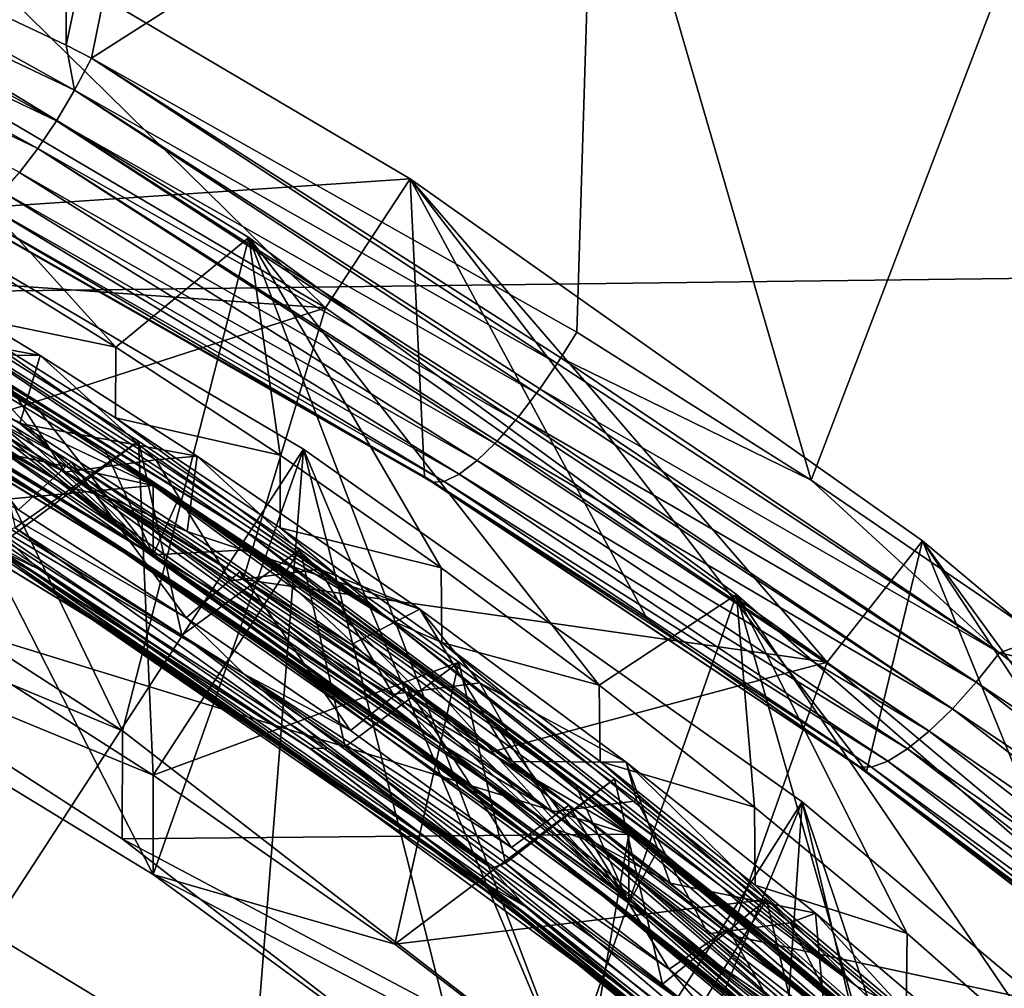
# Model space of a CAD drawing. Header units: metres. Extents: x -22 to 72, y -237 to 23.
# Tile 120 of 256: x 6.07 to 7.66, y -209.77 to -208.21. Entities that reach past the tile are written whole.
import ezdxf

# ---------------------------------------------------------------- set-up
doc = ezdxf.new("R2010")
doc.units = ezdxf.units.M
doc.layers.add('solid_509588_MEDIA_SW0001', color=7, linetype='CONTINUOUS')

msp = doc.modelspace()

# ---------------------------------------------------------------- linework, layer by layer
at = {"layer": 'solid_509588_MEDIA_SW0001'}
for points in [[(7.965763, -208.627457, 291.12674), (8.04534, -202.085159, 291.118286), (5.386008, -202.106949, 291.295807)], [(7.965763, -208.627457, 291.12674), (5.386008, -202.106949, 291.295807), (5.329314, -208.660217, 291.300934)], [(6.145881, -208.255127, 266.281952), (5.37058, -207.888657, 266.082489), (6.146574, -203.800522, 266.064026)], [(6.145881, -208.255127, 266.281952), (6.146574, -203.800522, 266.064026), (7.092669, -203.808594, 266.317505)], [(6.186696, -208.27623, 266.293213), (6.145881, -208.255127, 266.281952), (7.092669, -203.808594, 266.317505)], [(6.186696, -208.27623, 266.293213), (7.092669, -203.808594, 266.317505), (6.997578, -207.758224, 266.480652)], [(6.186696, -208.27623, 266.293213), (6.997578, -207.758224, 266.480652), (6.967816, -208.71727, 266.523254)], [(7.345016, -208.955948, 266.645721), (6.967816, -208.71727, 266.523254), (6.997578, -207.758224, 266.480652)], [(7.345016, -208.955948, 266.645721), (6.997578, -207.758224, 266.480652), (7.804116, -207.75296, 266.727295)], [(7.715662, -209.209259, 266.775513), (7.345016, -208.955948, 266.645721), (7.804116, -207.75296, 266.727295)], [(5.347335, -207.941437, 266.085999), (5.37058, -207.888657, 266.082489), (6.15935, -208.328049, 266.295135)], [(6.15935, -208.328049, 266.295135), (5.37058, -207.888657, 266.082489), (6.145881, -208.255127, 266.281952)], [(5.322049, -207.991501, 266.100098), (5.347335, -207.941437, 266.085999), (6.13002, -208.377182, 266.307983)], [(5.347335, -207.941437, 266.085999), (6.15935, -208.328049, 266.295135), (6.13002, -208.377182, 266.307983)], [(6.563444, -208.678116, 270.179413), (5.710917, -208.175079, 270.108734), (5.830291, -207.957535, 270.078156)], [(6.563444, -208.678116, 270.179413), (5.830291, -207.957535, 270.078156), (6.699725, -208.470581, 270.150269)], [(5.968151, -208.520004, 266.620361), (6.699725, -208.470581, 270.150269), (5.830291, -207.957535, 270.078156)], [(5.296232, -208.037155, 266.12442), (5.322049, -207.991501, 266.100098), (6.100101, -208.42186, 266.33139)], [(5.322049, -207.991501, 266.100098), (6.13002, -208.377182, 266.307983), (6.100101, -208.42186, 266.33139)], [(5.296232, -208.037155, 266.12442), (6.100101, -208.42186, 266.33139), (6.070735, -208.460373, 266.364471)], [(6.236207, -209.359375, 274.819397), (5.473752, -208.866776, 274.750153), (5.608309, -208.057938, 274.636475)], [(6.236207, -209.359375, 274.819397), (5.608309, -208.057938, 274.636475), (6.439624, -208.564835, 274.707733)], [(6.225825, -208.741394, 272.437714), (6.439624, -208.564835, 274.707733), (5.608309, -208.057938, 274.636475)], [(6.225825, -208.741394, 272.437714), (5.608309, -208.057938, 274.636475), (5.956984, -208.574478, 272.418915)], [(5.599806, -208.60994, 270.674744), (5.710917, -208.175079, 270.108734), (6.563444, -208.678116, 270.179413)], [(6.15935, -208.328049, 266.295135), (6.145881, -208.255127, 266.281952), (6.186696, -208.27623, 266.293213)], [(6.15935, -208.328049, 266.295135), (6.186696, -208.27623, 266.293213), (6.936459, -208.767853, 266.523407)], [(6.942307, -208.75885, 266.522522), (6.186696, -208.27623, 266.293213), (6.967816, -208.71727, 266.523254)], [(6.936459, -208.767853, 266.523407), (6.186696, -208.27623, 266.293213), (6.942307, -208.75885, 266.522522)], [(6.13002, -208.377182, 266.307983), (6.15935, -208.328049, 266.295135), (6.903166, -208.815842, 266.534882)], [(6.15935, -208.328049, 266.295135), (6.936459, -208.767853, 266.523407), (6.908469, -208.808563, 266.532349)], [(6.15935, -208.328049, 266.295135), (6.908469, -208.808563, 266.532349), (6.903166, -208.815842, 266.534882)], [(6.100101, -208.42186, 266.33139), (6.13002, -208.377182, 266.307983), (6.869251, -208.859329, 266.557251)], [(6.13002, -208.377182, 266.307983), (6.903166, -208.815842, 266.534882), (6.873759, -208.853867, 266.55368)], [(6.13002, -208.377182, 266.307983), (6.873759, -208.853867, 266.55368), (6.869251, -208.859329, 266.557251)], [(5.474358, -209.096039, 268.975861), (6.28575, -209.590759, 269.04541), (5.680336, -208.405838, 268.878876)], [(6.28575, -209.590759, 269.04541), (6.527795, -208.905899, 268.949158), (5.680336, -208.405838, 268.878876)], [(6.021725, -209.683762, 261.165833), (5.680336, -208.405838, 268.878876), (6.527795, -208.905899, 268.949158)], [(6.095245, -208.83519, 272.613953), (5.395204, -208.424866, 272.555084), (5.984434, -208.765793, 272.604065)], [(6.209333, -208.908463, 272.62439), (5.395204, -208.424866, 272.555084), (6.095245, -208.83519, 272.613953)], [(6.21723, -208.913101, 272.609406), (5.395204, -208.424866, 272.555084), (6.209333, -208.908463, 272.62439)], [(6.21723, -208.913101, 272.609406), (5.784397, -208.638229, 272.551575), (5.395204, -208.424866, 272.555084)], [(6.070735, -208.460373, 266.364471), (6.100101, -208.42186, 266.33139), (6.836046, -208.896622, 266.589661)], [(6.100101, -208.42186, 266.33139), (6.869251, -208.859329, 266.557251), (6.839608, -208.892883, 266.585663)], [(6.100101, -208.42186, 266.33139), (6.839608, -208.892883, 266.585663), (6.836046, -208.896622, 266.589661)], [(6.043046, -208.491257, 266.405914), (6.070735, -208.460373, 266.364471), (6.807425, -208.924011, 266.626984)], [(6.070735, -208.460373, 266.364471), (6.836046, -208.896622, 266.589661), (6.807425, -208.924011, 266.626984)], [(4.671783, -208.613907, 273.452332), (6.285766, -208.964493, 273.501617), (5.474375, -208.469772, 273.432068)], [(6.147683, -208.965836, 271.714203), (5.312975, -208.480103, 271.660339), (5.384209, -208.493881, 271.682098)], [(5.479259, -208.588867, 271.648041), (5.312975, -208.480103, 271.660339), (6.147683, -208.965836, 271.714203)], [(5.474372, -208.581085, 272.639862), (5.474375, -208.469772, 273.432068), (6.285766, -208.964493, 273.501617)], [(5.968151, -208.520004, 266.620361), (6.722684, -208.949997, 266.846741), (6.699725, -208.470581, 270.150269)], [(7.370644, -209.24881, 270.259644), (6.563444, -208.678116, 270.179413), (6.699725, -208.470581, 270.150269)], [(7.370644, -209.24881, 270.259644), (6.699725, -208.470581, 270.150269), (7.524467, -209.05368, 270.232208)], [(7.434214, -209.42485, 267.091156), (7.524467, -209.05368, 270.232208), (6.699725, -208.470581, 270.150269)], [(7.081372, -209.180359, 266.965729), (7.434214, -209.42485, 267.091156), (6.699725, -208.470581, 270.150269)], [(6.722684, -208.949997, 266.846741), (7.081372, -209.180359, 266.965729), (6.699725, -208.470581, 270.150269)], [(5.384209, -208.493881, 271.682098), (5.796885, -208.69838, 271.719879), (6.071199, -208.864731, 271.738495)], [(6.2145, -208.98378, 271.736572), (5.384209, -208.493881, 271.682098), (6.071199, -208.864731, 271.738495)], [(6.147683, -208.965836, 271.714203), (5.384209, -208.493881, 271.682098), (6.2145, -208.98378, 271.736572)], [(6.01809, -208.513336, 266.454163), (6.043046, -208.491257, 266.405914), (6.778538, -208.945984, 266.675934)], [(6.043046, -208.491257, 266.405914), (6.807425, -208.924011, 266.626984), (6.778538, -208.945984, 266.675934)], [(5.314597, -208.521774, 271.555206), (5.529319, -208.637497, 271.594849), (6.140417, -209.003296, 271.608582)], [(5.314597, -208.521774, 271.555206), (6.140417, -209.003296, 271.608582), (5.89889, -208.846512, 271.563965)], [(5.571664, -208.522171, 272.569153), (5.474372, -208.581085, 272.639862), (6.28573, -209.075806, 272.709381)], [(5.670409, -208.578369, 272.57724), (5.571664, -208.522171, 272.569153), (6.28573, -209.075806, 272.709381)], [(5.980057, -208.528061, 266.563538), (6.722684, -208.949997, 266.846741), (5.968151, -208.520004, 266.620361)], [(5.980057, -208.528061, 266.563538), (5.996823, -208.525772, 266.507385), (6.735232, -208.959183, 266.788391)], [(5.980057, -208.528061, 266.563538), (6.735232, -208.959183, 266.788391), (6.722684, -208.949997, 266.846741)], [(5.996823, -208.525772, 266.507385), (6.01809, -208.513336, 266.454163), (6.754138, -208.95787, 266.730499)], [(5.996823, -208.525772, 266.507385), (6.754138, -208.95787, 266.730499), (6.735232, -208.959183, 266.788391)], [(6.01809, -208.513336, 266.454163), (6.778538, -208.945984, 266.675934), (6.754138, -208.95787, 266.730499)], [(5.624697, -208.533035, 272.515015), (6.435734, -209.039017, 272.571869), (5.862488, -208.652802, 272.507019)], [(5.784397, -208.638229, 272.551575), (6.435734, -209.039017, 272.571869), (5.624697, -208.533035, 272.515015)], [(5.449699, -208.575714, 271.509125), (6.269804, -209.067551, 271.563965), (5.95035, -208.845764, 271.517731)], [(5.89889, -208.846512, 271.563965), (6.269804, -209.067551, 271.563965), (5.449699, -208.575714, 271.509125)], [(6.225825, -208.741394, 272.437714), (5.956984, -208.574478, 272.418915), (5.955153, -208.685715, 272.494263)], [(6.490016, -208.915634, 272.45755), (6.439624, -208.564835, 274.707733), (6.225825, -208.741394, 272.437714)], [(6.953732, -209.91423, 274.897369), (6.236207, -209.359375, 274.819397), (6.439624, -208.564835, 274.707733)], [(6.953732, -209.91423, 274.897369), (6.439624, -208.564835, 274.707733), (7.224952, -209.140015, 274.788574)], [(7.003859, -209.285782, 272.500305), (7.224952, -209.140015, 274.788574), (6.439624, -208.564835, 274.707733)], [(6.749254, -209.097015, 272.478394), (6.439624, -208.564835, 274.707733), (6.490016, -208.915634, 272.45755)], [(7.003859, -209.285782, 272.500305), (6.439624, -208.564835, 274.707733), (6.749254, -209.097015, 272.478394)], [(5.474372, -208.581085, 272.639862), (6.285766, -208.964493, 273.501617), (6.28573, -209.075806, 272.709381)], [(6.301813, -209.086578, 271.703644), (5.479259, -208.588867, 271.648041), (6.147683, -208.965836, 271.714203)], [(5.841818, -208.810181, 271.645935), (5.479259, -208.588867, 271.648041), (6.301813, -209.086578, 271.703644)], [(5.772102, -208.637604, 272.585724), (5.670409, -208.578369, 272.57724), (6.28573, -209.075806, 272.709381)], [(5.796885, -208.69838, 271.719879), (5.841968, -208.596771, 271.766357), (6.103661, -208.754913, 271.784088)], [(6.103661, -208.754913, 271.784088), (5.841968, -208.596771, 271.766357), (6.022351, -208.753983, 271.428162)], [(4.671783, -208.613907, 273.452332), (5.473838, -209.040787, 273.512329), (6.285766, -208.964493, 273.501617)], [(6.090893, -209.103424, 270.667908), (5.258072, -208.62381, 270.614868), (5.728017, -208.869324, 270.668335)], [(5.525637, -208.774628, 270.60437), (5.258072, -208.62381, 270.614868), (6.090893, -209.103424, 270.667908)], [(5.273038, -208.621475, 270.503662), (6.101834, -209.098953, 270.556488), (6.037715, -209.03949, 270.528564)], [(6.012547, -209.056122, 270.576569), (6.101834, -209.098953, 270.556488), (5.273038, -208.621475, 270.503662)], [(5.599806, -208.60994, 270.674744), (6.563444, -208.678116, 270.179413), (6.020583, -208.853958, 270.709045)], [(7.873083, -215.169647, 291.135925), (7.965763, -208.627457, 291.12674), (5.329314, -208.660217, 291.300934)], [(5.528774, -208.636505, 271.599762), (6.348725, -209.13887, 271.656006), (5.529319, -208.637497, 271.594849)], [(5.841818, -208.810181, 271.645935), (6.348725, -209.13887, 271.656006), (5.528774, -208.636505, 271.599762)], [(6.348725, -209.13887, 271.656006), (6.349219, -209.139893, 271.651093), (5.529319, -208.637497, 271.594849)], [(6.140417, -209.003296, 271.608582), (5.529319, -208.637497, 271.594849), (6.349219, -209.139893, 271.651093)], [(5.876854, -208.700073, 272.594666), (5.772102, -208.637604, 272.585724), (6.28573, -209.075806, 272.709381)], [(5.784397, -208.638229, 272.551575), (6.588921, -209.159439, 272.610535), (6.435734, -209.039017, 272.571869)], [(6.21723, -208.913101, 272.609406), (6.588921, -209.159439, 272.610535), (5.784397, -208.638229, 272.551575)], [(5.862488, -208.652802, 272.507019), (6.665564, -209.180176, 272.566864), (5.955153, -208.685715, 272.494263)], [(6.435734, -209.039017, 272.571869), (6.665564, -209.180176, 272.566864), (5.862488, -208.652802, 272.507019)], [(7.873083, -215.169647, 291.135925), (5.329314, -208.660217, 291.300934), (5.260541, -215.213409, 291.306427)], [(6.225825, -208.741394, 272.437714), (5.955153, -208.685715, 272.494263), (6.225197, -208.855499, 272.513397)], [(6.665564, -209.180176, 272.566864), (6.225197, -208.855499, 272.513397), (5.955153, -208.685715, 272.494263)], [(6.020583, -208.853958, 270.709045), (6.563444, -208.678116, 270.179413), (6.430725, -209.115555, 270.745819)], [(6.430725, -209.115555, 270.745819), (6.563444, -208.678116, 270.179413), (7.370644, -209.24881, 270.259644)], [(6.071199, -208.864731, 271.738495), (5.796885, -208.69838, 271.719879), (6.103661, -208.754913, 271.784088)], [(5.984434, -208.765793, 272.604065), (5.876854, -208.700073, 272.594666), (6.28573, -209.075806, 272.709381)], [(6.942307, -208.75885, 266.522522), (6.967816, -208.71727, 266.523254), (7.345016, -208.955948, 266.645721)], [(5.885453, -209.174866, 270.148254), (5.996714, -208.725082, 270.328156), (6.262209, -208.892838, 270.349426)], [(6.063591, -209.032364, 270.511353), (6.262209, -208.892838, 270.349426), (5.996714, -208.725082, 270.328156)], [(6.490016, -208.915634, 272.45755), (6.225825, -208.741394, 272.437714), (6.225197, -208.855499, 272.513397)], [(5.613766, -208.759827, 270.700684), (6.069298, -209.003418, 270.743134), (6.338832, -209.177322, 270.762817)], [(6.432243, -209.268417, 270.757813), (5.613766, -208.759827, 270.700684), (6.338832, -209.177322, 270.762817)], [(5.756213, -208.866074, 270.692169), (5.613766, -208.759827, 270.700684), (6.432243, -209.268417, 270.757813)], [(5.872262, -208.775543, 271.493469), (6.143656, -208.942993, 271.512238), (6.022351, -208.753983, 271.428162)], [(6.020583, -208.853958, 270.709045), (6.15363, -208.926071, 270.792389), (5.876353, -208.756882, 270.773407)], [(6.069298, -209.003418, 270.743134), (5.876353, -208.756882, 270.773407), (6.15363, -208.926071, 270.792389)], [(6.095245, -208.83519, 272.613953), (5.984434, -208.765793, 272.604065), (6.28573, -209.075806, 272.709381)], [(6.103661, -208.754913, 271.784088), (6.022351, -208.753983, 271.428162), (6.290347, -208.922852, 271.447235)], [(6.143656, -208.942993, 271.512238), (6.290347, -208.922852, 271.447235), (6.022351, -208.753983, 271.428162)], [(6.071199, -208.864731, 271.738495), (6.103661, -208.754913, 271.784088), (6.356526, -208.916931, 271.802429)], [(6.356526, -208.916931, 271.802429), (6.103661, -208.754913, 271.784088), (6.290347, -208.922852, 271.447235)], [(6.936459, -208.767853, 266.523407), (6.942307, -208.75885, 266.522522), (7.648107, -209.233887, 266.7612)], [(7.648107, -209.233887, 266.7612), (6.942307, -208.75885, 266.522522), (7.345016, -208.955948, 266.645721)], [(5.523386, -208.774063, 270.599274), (5.525637, -208.774628, 270.60437), (6.34275, -209.275406, 270.655365)], [(5.523386, -208.774063, 270.599274), (6.34275, -209.275406, 270.655365), (6.063186, -209.094116, 270.607849)], [(6.345416, -209.276505, 270.660522), (5.525637, -208.774628, 270.60437), (6.090893, -209.103424, 270.667908)], [(6.34275, -209.275406, 270.655365), (5.525637, -208.774628, 270.60437), (6.345416, -209.276505, 270.660522)], [(5.95035, -208.845764, 271.517731), (6.143656, -208.942993, 271.512238), (5.872262, -208.775543, 271.493469)], [(6.908469, -208.808563, 266.532349), (6.936459, -208.767853, 266.523407), (7.648107, -209.233887, 266.7612)], [(6.64395, -209.337143, 271.705688), (6.348725, -209.13887, 271.656006), (5.841818, -208.810181, 271.645935)], [(6.64395, -209.337143, 271.705688), (5.841818, -208.810181, 271.645935), (6.301813, -209.086578, 271.703644)], [(6.903166, -208.815842, 266.534882), (6.908469, -208.808563, 266.532349), (7.61084, -209.281143, 266.77063)], [(7.61084, -209.281143, 266.77063), (6.908469, -208.808563, 266.532349), (7.648107, -209.233887, 266.7612)], [(6.873759, -208.853867, 266.55368), (6.903166, -208.815842, 266.534882), (7.61084, -209.281143, 266.77063)], [(5.95035, -208.845764, 271.517731), (6.748368, -209.380112, 271.578552), (6.143656, -208.942993, 271.512238)], [(6.269804, -209.067551, 271.563965), (6.748368, -209.380112, 271.578552), (5.95035, -208.845764, 271.517731)], [(6.209333, -208.908463, 272.62439), (6.095245, -208.83519, 272.613953), (6.28573, -209.075806, 272.709381)], [(5.89889, -208.846512, 271.563965), (6.696907, -209.376846, 271.624237), (6.269804, -209.067551, 271.563965)], [(6.140417, -209.003296, 271.608582), (6.696907, -209.376846, 271.624237), (5.89889, -208.846512, 271.563965)], [(6.020583, -208.853958, 270.709045), (6.430725, -209.115555, 270.745819), (6.15363, -208.926071, 270.792389)], [(6.490016, -208.915634, 272.45755), (6.225197, -208.855499, 272.513397), (6.490515, -209.032806, 272.533569)], [(6.665564, -209.180176, 272.566864), (6.490515, -209.032806, 272.533569), (6.225197, -208.855499, 272.513397)], [(6.839608, -208.892883, 266.585663), (6.869251, -208.859329, 266.557251), (7.57272, -209.323837, 266.791565)], [(6.869251, -208.859329, 266.557251), (6.873759, -208.853867, 266.55368), (7.57272, -209.323837, 266.791565)], [(7.57272, -209.323837, 266.791565), (6.873759, -208.853867, 266.55368), (7.61084, -209.281143, 266.77063)], [(5.473838, -209.040787, 273.512329), (5.473752, -208.866776, 274.750153), (6.236207, -209.359375, 274.819397)], [(6.537311, -209.387177, 270.726776), (5.728017, -208.869324, 270.668335), (5.756213, -208.866074, 270.692169)], [(6.090893, -209.103424, 270.667908), (5.728017, -208.869324, 270.668335), (6.537311, -209.387177, 270.726776)], [(6.567724, -209.387924, 270.751129), (5.756213, -208.866074, 270.692169), (6.432243, -209.268417, 270.757813)], [(6.537311, -209.387177, 270.726776), (5.756213, -208.866074, 270.692169), (6.567724, -209.387924, 270.751129)], [(6.340717, -209.038712, 271.758179), (6.071199, -208.864731, 271.738495), (6.356526, -208.916931, 271.802429)], [(6.2145, -208.98378, 271.736572), (6.071199, -208.864731, 271.738495), (6.340717, -209.038712, 271.758179)], [(6.28573, -209.430695, 270.184204), (5.885453, -209.174866, 270.148254), (6.262209, -208.892838, 270.349426)], [(6.063591, -209.032364, 270.511353), (6.33178, -209.205185, 270.530884), (6.262209, -208.892838, 270.349426)], [(6.33178, -209.205185, 270.530884), (6.522666, -209.067398, 270.371674), (6.262209, -208.892838, 270.349426)], [(6.28573, -209.430695, 270.184204), (6.262209, -208.892838, 270.349426), (6.522666, -209.067398, 270.371674)], [(6.836046, -208.896622, 266.589661), (6.839608, -208.892883, 266.585663), (7.535317, -209.360168, 266.82309)], [(7.535317, -209.360168, 266.82309), (6.839608, -208.892883, 266.585663), (7.57272, -209.323837, 266.791565)], [(6.021725, -209.683762, 261.165833), (6.527795, -208.905899, 268.949158), (6.445816, -209.941071, 261.201996)], [(6.326471, -208.985687, 272.635345), (6.209333, -208.908463, 272.62439), (6.28573, -209.075806, 272.709381)], [(6.21723, -208.913101, 272.609406), (6.209333, -208.908463, 272.62439), (6.326471, -208.985687, 272.635345)], [(6.28575, -209.590759, 269.04541), (7.051821, -210.15184, 269.124268), (6.527795, -208.905899, 268.949158)], [(6.445816, -209.941071, 261.201996), (6.527795, -208.905899, 268.949158), (6.858859, -210.215744, 261.240601)], [(7.051821, -210.15184, 269.124268), (7.330593, -209.473495, 269.028931), (6.527795, -208.905899, 268.949158)], [(6.858859, -210.215744, 261.240601), (6.527795, -208.905899, 268.949158), (7.330593, -209.473495, 269.028931)], [(6.807425, -208.924011, 266.626984), (6.836046, -208.896622, 266.589661), (7.535317, -209.360168, 266.82309)], [(6.143656, -208.942993, 271.512238), (6.410413, -209.118011, 271.532104), (6.290347, -208.922852, 271.447235)], [(6.21723, -208.913101, 272.609406), (6.699123, -209.245331, 272.671997), (6.829917, -209.341751, 272.685547)], [(6.21723, -208.913101, 272.609406), (6.829917, -209.341751, 272.685547), (6.992832, -209.466629, 272.673035)], [(6.21723, -208.913101, 272.609406), (6.326471, -208.985687, 272.635345), (6.447139, -209.067398, 272.646881)], [(6.21723, -208.913101, 272.609406), (6.447139, -209.067398, 272.646881), (6.571477, -209.153931, 272.659119)], [(6.21723, -208.913101, 272.609406), (6.571477, -209.153931, 272.659119), (6.699123, -209.245331, 272.671997)], [(6.21723, -208.913101, 272.609406), (6.992832, -209.466629, 272.673035), (6.588921, -209.159439, 272.610535)], [(6.356526, -208.916931, 271.802429), (6.290347, -208.922852, 271.447235), (6.553624, -209.09903, 271.467316)], [(6.410413, -209.118011, 271.532104), (6.553624, -209.09903, 271.467316), (6.290347, -208.922852, 271.447235)], [(6.340717, -209.038712, 271.758179), (6.356526, -208.916931, 271.802429), (6.715328, -209.163315, 271.830658)], [(6.715328, -209.163315, 271.830658), (6.356526, -208.916931, 271.802429), (6.553624, -209.09903, 271.467316)], [(6.749254, -209.097015, 272.478394), (6.490016, -208.915634, 272.45755), (6.490515, -209.032806, 272.533569)], [(6.778538, -208.945984, 266.675934), (6.807425, -208.924011, 266.626984), (7.500176, -209.388657, 266.863892)], [(7.500176, -209.388657, 266.863892), (6.807425, -208.924011, 266.626984), (7.535317, -209.360168, 266.82309)], [(6.338832, -209.177322, 270.762817), (6.069298, -209.003418, 270.743134), (6.15363, -208.926071, 270.792389)], [(6.430725, -209.115555, 270.745819), (6.425982, -209.102951, 270.812469), (6.15363, -208.926071, 270.792389)], [(6.338832, -209.177322, 270.762817), (6.15363, -208.926071, 270.792389), (6.425982, -209.102951, 270.812469)], [(6.748368, -209.380112, 271.578552), (6.410413, -209.118011, 271.532104), (6.143656, -208.942993, 271.512238)], [(7.421996, -209.417175, 267.023834), (7.081372, -209.180359, 266.965729), (6.722684, -208.949997, 266.846741)], [(6.735232, -208.959183, 266.788391), (7.421996, -209.417175, 267.023834), (6.722684, -208.949997, 266.846741)], [(6.754138, -208.95787, 266.730499), (6.778538, -208.945984, 266.675934), (7.468746, -209.408112, 266.912323)], [(7.468746, -209.408112, 266.912323), (6.778538, -208.945984, 266.675934), (7.500176, -209.388657, 266.863892)], [(7.648107, -209.233887, 266.7612), (7.345016, -208.955948, 266.645721), (7.715662, -209.209259, 266.775513)], [(5.473838, -209.040787, 273.512329), (7.051838, -209.525574, 273.580475), (6.285766, -208.964493, 273.501617)], [(6.936165, -209.518845, 271.777618), (6.147683, -208.965836, 271.714203), (6.2145, -208.98378, 271.736572)], [(6.301813, -209.086578, 271.703644), (6.147683, -208.965836, 271.714203), (6.936165, -209.518845, 271.777618)], [(6.28573, -209.075806, 272.709381), (6.285766, -208.964493, 273.501617), (7.051838, -209.525574, 273.580475)], [(6.735232, -208.959183, 266.788391), (6.754138, -208.95787, 266.730499), (7.442322, -209.417755, 266.9664)], [(7.421996, -209.417175, 267.023834), (6.735232, -208.959183, 266.788391), (7.442322, -209.417755, 266.9664)], [(7.442322, -209.417755, 266.9664), (6.754138, -208.95787, 266.730499), (7.468746, -209.408112, 266.912323)], [(6.2145, -208.98378, 271.736572), (6.340717, -209.038712, 271.758179), (6.605267, -209.2202, 271.778931)], [(6.2145, -208.98378, 271.736572), (6.605267, -209.2202, 271.778931), (6.864448, -209.408905, 271.80072)], [(6.998206, -209.540176, 271.800537), (6.2145, -208.98378, 271.736572), (6.864448, -209.408905, 271.80072)], [(6.936165, -209.518845, 271.777618), (6.2145, -208.98378, 271.736572), (6.998206, -209.540176, 271.800537)], [(6.447139, -209.067398, 272.646881), (6.326471, -208.985687, 272.635345), (6.28573, -209.075806, 272.709381)], [(6.140417, -209.003296, 271.608582), (6.349219, -209.139893, 271.651093), (6.742283, -209.416473, 271.6828)], [(6.140417, -209.003296, 271.608582), (6.742283, -209.416473, 271.6828), (6.9208, -209.550842, 271.671326)], [(6.140417, -209.003296, 271.608582), (6.9208, -209.550842, 271.671326), (6.696907, -209.376846, 271.624237)], [(6.037715, -209.03949, 270.528564), (6.830581, -209.58075, 270.590363), (6.063591, -209.032364, 270.511353)], [(6.830581, -209.58075, 270.590363), (6.33178, -209.205185, 270.530884), (6.063591, -209.032364, 270.511353)], [(6.749254, -209.097015, 272.478394), (6.490515, -209.032806, 272.533569), (6.750675, -209.217361, 272.55481)], [(6.665564, -209.180176, 272.566864), (6.750675, -209.217361, 272.55481), (6.490515, -209.032806, 272.533569)], [(5.473838, -209.040787, 273.512329), (6.236207, -209.359375, 274.819397), (6.236166, -209.53331, 273.581543)], [(5.473838, -209.040787, 273.512329), (6.236166, -209.53331, 273.581543), (7.051838, -209.525574, 273.580475)], [(6.101834, -209.098953, 270.556488), (6.830581, -209.58075, 270.590363), (6.037715, -209.03949, 270.528564)], [(6.605267, -209.2202, 271.778931), (6.340717, -209.038712, 271.758179), (6.715328, -209.163315, 271.830658)], [(6.435734, -209.039017, 272.571869), (7.198473, -209.608658, 272.637817), (6.665564, -209.180176, 272.566864)], [(6.588921, -209.159439, 272.610535), (7.198473, -209.608658, 272.637817), (6.435734, -209.039017, 272.571869)], [(6.012547, -209.056122, 270.576569), (6.803897, -209.595459, 270.638092), (6.101834, -209.098953, 270.556488)], [(6.063186, -209.094116, 270.607849), (6.803897, -209.595459, 270.638092), (6.012547, -209.056122, 270.576569)], [(6.269804, -209.067551, 271.563965), (7.043309, -209.62442, 271.628082), (6.748368, -209.380112, 271.578552)], [(6.696907, -209.376846, 271.624237), (7.043309, -209.62442, 271.628082), (6.269804, -209.067551, 271.563965)], [(6.28573, -209.430695, 270.184204), (6.522666, -209.067398, 270.371674), (6.778095, -209.248703, 270.394897)], [(6.447139, -209.067398, 272.646881), (6.28573, -209.075806, 272.709381), (7.051782, -209.636856, 272.788239)], [(6.33178, -209.205185, 270.530884), (6.594935, -209.385315, 270.551483), (6.522666, -209.067398, 270.371674)], [(6.571477, -209.153931, 272.659119), (6.447139, -209.067398, 272.646881), (7.051782, -209.636856, 272.788239)], [(6.594935, -209.385315, 270.551483), (6.778095, -209.248703, 270.394897), (6.522666, -209.067398, 270.371674)], [(8.127083, -209.88327, 270.348785), (7.370644, -209.24881, 270.259644), (7.524467, -209.05368, 270.232208)], [(7.434214, -209.42485, 267.091156), (7.780818, -209.68364, 267.223541), (7.524467, -209.05368, 270.232208)], [(8.127083, -209.88327, 270.348785), (7.524467, -209.05368, 270.232208), (8.296595, -209.701263, 270.323212)], [(8.119565, -209.956161, 267.361359), (8.296595, -209.701263, 270.323212), (7.524467, -209.05368, 270.232208)], [(7.780818, -209.68364, 267.223541), (8.119565, -209.956161, 267.361359), (7.524467, -209.05368, 270.232208)], [(6.28573, -209.075806, 272.709381), (7.051838, -209.525574, 273.580475), (7.051782, -209.636856, 272.788239)], [(6.28573, -209.430695, 270.184204), (6.28575, -209.590759, 269.04541), (5.474358, -209.096039, 268.975861)], [(6.28573, -209.430695, 270.184204), (5.474358, -209.096039, 268.975861), (5.885453, -209.174866, 270.148254)], [(6.063186, -209.094116, 270.607849), (6.848276, -209.635605, 270.669739), (6.803897, -209.595459, 270.638092)], [(6.735674, -209.551483, 270.687012), (6.848276, -209.635605, 270.669739), (6.063186, -209.094116, 270.607849)], [(6.34275, -209.275406, 270.655365), (6.735674, -209.551483, 270.687012), (6.063186, -209.094116, 270.607849)], [(6.101834, -209.098953, 270.556488), (6.885763, -209.642746, 270.618713), (6.830581, -209.58075, 270.590363)], [(6.803897, -209.595459, 270.638092), (6.885763, -209.642746, 270.618713), (6.101834, -209.098953, 270.556488)], [(7.076786, -209.64978, 271.768555), (6.301813, -209.086578, 271.703644), (6.936165, -209.518845, 271.777618)], [(6.64395, -209.337143, 271.705688), (6.301813, -209.086578, 271.703644), (7.076786, -209.64978, 271.768555)], [(6.410413, -209.118011, 271.532104), (6.672065, -209.300308, 271.553009), (6.553624, -209.09903, 271.467316)], [(6.715328, -209.163315, 271.830658), (6.553624, -209.09903, 271.467316), (6.81158, -209.282089, 271.488403)], [(6.672065, -209.300308, 271.553009), (6.81158, -209.282089, 271.488403), (6.553624, -209.09903, 271.467316)], [(7.003859, -209.285782, 272.500305), (6.749254, -209.097015, 272.478394), (6.750675, -209.217361, 272.55481)], [(6.878314, -209.650131, 270.730469), (6.090893, -209.103424, 270.667908), (6.537311, -209.387177, 270.726776)], [(6.345416, -209.276505, 270.660522), (6.090893, -209.103424, 270.667908), (6.878314, -209.650131, 270.730469)], [(6.603386, -209.358734, 270.783569), (6.338832, -209.177322, 270.762817), (6.425982, -209.102951, 270.812469)], [(6.430725, -209.115555, 270.745819), (6.693187, -209.287384, 270.833618), (6.425982, -209.102951, 270.812469)], [(6.603386, -209.358734, 270.783569), (6.425982, -209.102951, 270.812469), (6.693187, -209.287384, 270.833618)], [(6.748368, -209.380112, 271.578552), (6.672065, -209.300308, 271.553009), (6.410413, -209.118011, 271.532104)], [(6.430725, -209.115555, 270.745819), (7.370644, -209.24881, 270.259644), (6.829022, -209.393936, 270.784943)], [(6.430725, -209.115555, 270.745819), (6.829022, -209.393936, 270.784943), (6.693187, -209.287384, 270.833618)], [(6.348725, -209.13887, 271.656006), (7.122629, -209.708237, 271.721741), (6.349219, -209.139893, 271.651093)], [(6.64395, -209.337143, 271.705688), (7.122629, -209.708237, 271.721741), (6.348725, -209.13887, 271.656006)], [(7.122629, -209.708237, 271.721741), (6.742283, -209.416473, 271.6828), (6.349219, -209.139893, 271.651093)], [(7.621157, -210.527359, 274.983551), (6.953732, -209.91423, 274.897369), (7.224952, -209.140015, 274.788574)], [(7.25413, -209.482239, 272.523254), (7.224952, -209.140015, 274.788574), (7.003859, -209.285782, 272.500305)], [(7.621157, -210.527359, 274.983551), (7.224952, -209.140015, 274.788574), (7.95703, -209.77803, 274.878235)], [(7.738433, -209.896027, 272.572174), (7.95703, -209.77803, 274.878235), (7.224952, -209.140015, 274.788574)], [(7.499384, -209.685989, 272.547272), (7.224952, -209.140015, 274.788574), (7.25413, -209.482239, 272.523254)], [(7.738433, -209.896027, 272.572174), (7.224952, -209.140015, 274.788574), (7.499384, -209.685989, 272.547272)], [(6.699123, -209.245331, 272.671997), (6.571477, -209.153931, 272.659119), (7.051782, -209.636856, 272.788239)], [(6.588921, -209.159439, 272.610535), (7.343123, -209.743469, 272.678497), (7.198473, -209.608658, 272.637817)], [(6.992832, -209.466629, 272.673035), (7.343123, -209.743469, 272.678497), (6.588921, -209.159439, 272.610535)], [(6.432243, -209.268417, 270.757813), (6.338832, -209.177322, 270.762817), (6.603386, -209.358734, 270.783569)], [(6.864448, -209.408905, 271.80072), (6.605267, -209.2202, 271.778931), (6.715328, -209.163315, 271.830658)], [(7.047493, -209.409866, 271.859253), (6.715328, -209.163315, 271.830658), (6.81158, -209.282089, 271.488403)], [(6.864448, -209.408905, 271.80072), (6.715328, -209.163315, 271.830658), (7.047493, -209.409866, 271.859253)], [(6.665564, -209.180176, 272.566864), (7.417638, -209.770004, 272.635651), (6.750675, -209.217361, 272.55481)], [(7.198473, -209.608658, 272.637817), (7.417638, -209.770004, 272.635651), (6.665564, -209.180176, 272.566864)], [(7.421996, -209.417175, 267.023834), (7.434214, -209.42485, 267.091156), (7.081372, -209.180359, 266.965729)], [(6.830581, -209.58075, 270.590363), (6.594935, -209.385315, 270.551483), (6.33178, -209.205185, 270.530884)], [(7.648107, -209.233887, 266.7612), (7.715662, -209.209259, 266.775513), (7.796855, -209.26738, 266.805206)], [(7.003859, -209.285782, 272.500305), (6.750675, -209.217361, 272.55481), (7.005518, -209.409058, 272.577057)], [(7.417638, -209.770004, 272.635651), (7.005518, -209.409058, 272.577057), (6.750675, -209.217361, 272.55481)], [(7.61084, -209.281143, 266.77063), (7.648107, -209.233887, 266.7612), (8.31441, -209.75148, 267.018585)], [(8.31441, -209.75148, 267.018585), (7.648107, -209.233887, 266.7612), (7.796855, -209.26738, 266.805206)], [(6.674706, -209.703125, 270.222504), (6.28573, -209.430695, 270.184204), (6.778095, -209.248703, 270.394897)], [(6.594935, -209.385315, 270.551483), (6.852892, -209.572647, 270.57312), (6.778095, -209.248703, 270.394897)], [(6.674706, -209.703125, 270.222504), (6.778095, -209.248703, 270.394897), (7.028408, -209.436691, 270.419037)], [(6.699123, -209.245331, 272.671997), (7.051782, -209.636856, 272.788239), (6.829917, -209.341751, 272.685547)], [(6.852892, -209.572647, 270.57312), (7.028408, -209.436691, 270.419037), (6.778095, -209.248703, 270.394897)], [(6.829022, -209.393936, 270.784943), (7.370644, -209.24881, 270.259644), (7.214437, -209.688293, 270.826294)], [(7.214437, -209.688293, 270.826294), (7.370644, -209.24881, 270.259644), (8.127083, -209.88327, 270.348785)], [(6.432243, -209.268417, 270.757813), (6.603386, -209.358734, 270.783569), (6.862579, -209.547379, 270.805328)], [(6.432243, -209.268417, 270.757813), (6.862579, -209.547379, 270.805328), (7.116291, -209.743149, 270.828125)], [(7.201872, -209.841736, 270.824188), (6.432243, -209.268417, 270.757813), (7.116291, -209.743149, 270.828125)], [(6.567724, -209.387924, 270.751129), (6.432243, -209.268417, 270.757813), (7.201872, -209.841736, 270.824188)], [(6.34275, -209.275406, 270.655365), (6.345416, -209.276505, 270.660522), (6.735674, -209.551483, 270.687012)], [(7.119557, -209.845642, 270.726227), (6.345416, -209.276505, 270.660522), (6.878314, -209.650131, 270.730469)], [(6.735674, -209.551483, 270.687012), (6.345416, -209.276505, 270.660522), (7.119557, -209.845642, 270.726227)], [(6.862579, -209.547379, 270.805328), (6.603386, -209.358734, 270.783569), (6.693187, -209.287384, 270.833618)], [(6.672065, -209.300308, 271.553009), (6.928475, -209.489792, 271.574951), (6.81158, -209.282089, 271.488403)], [(6.829022, -209.393936, 270.784943), (6.955034, -209.479233, 270.855835), (6.693187, -209.287384, 270.833618)], [(6.862579, -209.547379, 270.805328), (6.693187, -209.287384, 270.833618), (6.955034, -209.479233, 270.855835)], [(7.047493, -209.409866, 271.859253), (6.81158, -209.282089, 271.488403), (7.0643, -209.472076, 271.510498)], [(6.928475, -209.489792, 271.574951), (7.0643, -209.472076, 271.510498), (6.81158, -209.282089, 271.488403)], [(7.25413, -209.482239, 272.523254), (7.003859, -209.285782, 272.500305), (7.005518, -209.409058, 272.577057)], [(7.57272, -209.323837, 266.791565), (7.61084, -209.281143, 266.77063), (8.273917, -209.796097, 267.027649)], [(8.273917, -209.796097, 267.027649), (7.61084, -209.281143, 266.77063), (8.31441, -209.75148, 267.018585)], [(6.748368, -209.380112, 271.578552), (6.928475, -209.489792, 271.574951), (6.672065, -209.300308, 271.553009)], [(7.394973, -209.926651, 271.774384), (7.122629, -209.708237, 271.721741), (6.64395, -209.337143, 271.705688)], [(7.394973, -209.926651, 271.774384), (6.64395, -209.337143, 271.705688), (7.076786, -209.64978, 271.768555)], [(7.535317, -209.360168, 266.82309), (7.57272, -209.323837, 266.791565), (8.232667, -209.835983, 267.048157)], [(8.232667, -209.835983, 267.048157), (7.57272, -209.323837, 266.791565), (8.273917, -209.796097, 267.027649)], [(7.467617, -209.856873, 272.750885), (7.565961, -209.944183, 272.756165), (6.829917, -209.341751, 272.685547)], [(6.992832, -209.466629, 272.673035), (6.829917, -209.341751, 272.685547), (7.565961, -209.944183, 272.756165)], [(6.965371, -209.444687, 272.700012), (7.467617, -209.856873, 272.750885), (6.829917, -209.341751, 272.685547)], [(7.051782, -209.636856, 272.788239), (6.965371, -209.444687, 272.700012), (6.829917, -209.341751, 272.685547)], [(6.236166, -209.53331, 273.581543), (6.236207, -209.359375, 274.819397), (6.953732, -209.91423, 274.897369)], [(7.500176, -209.388657, 266.863892), (7.535317, -209.360168, 266.82309), (8.19236, -209.869492, 267.079193)], [(8.19236, -209.869492, 267.079193), (7.535317, -209.360168, 266.82309), (8.232667, -209.835983, 267.048157)], [(6.696907, -209.376846, 271.624237), (7.443524, -209.969086, 271.69339), (7.043309, -209.62442, 271.628082)], [(6.9208, -209.550842, 271.671326), (7.443524, -209.969086, 271.69339), (6.696907, -209.376846, 271.624237)], [(6.748368, -209.380112, 271.578552), (7.494567, -209.976212, 271.648285), (6.928475, -209.489792, 271.574951)], [(7.043309, -209.62442, 271.628082), (7.494567, -209.976212, 271.648285), (6.748368, -209.380112, 271.578552)], [(7.296597, -209.968536, 270.794312), (6.537311, -209.387177, 270.726776), (6.567724, -209.387924, 270.751129)], [(6.878314, -209.650131, 270.730469), (6.537311, -209.387177, 270.726776), (7.296597, -209.968536, 270.794312)], [(7.328636, -209.973557, 270.819214), (6.567724, -209.387924, 270.751129), (7.201872, -209.841736, 270.824188)], [(7.296597, -209.968536, 270.794312), (6.567724, -209.387924, 270.751129), (7.328636, -209.973557, 270.819214)], [(6.830581, -209.58075, 270.590363), (6.852892, -209.572647, 270.57312), (6.594935, -209.385315, 270.551483)], [(6.829022, -209.393936, 270.784943), (7.214437, -209.688293, 270.826294), (6.955034, -209.479233, 270.855835)], [(7.468746, -209.408112, 266.912323), (7.500176, -209.388657, 266.863892), (8.154661, -209.895264, 267.119537)], [(8.154661, -209.895264, 267.119537), (7.500176, -209.388657, 266.863892), (8.19236, -209.869492, 267.079193)], [(7.118127, -209.604736, 271.823517), (6.864448, -209.408905, 271.80072), (7.047493, -209.409866, 271.859253)], [(6.998206, -209.540176, 271.800537), (6.864448, -209.408905, 271.80072), (7.118127, -209.604736, 271.823517)], [(7.25413, -209.482239, 272.523254), (7.005518, -209.409058, 272.577057), (7.254792, -209.607712, 272.600281)], [(7.417638, -209.770004, 272.635651), (7.254792, -209.607712, 272.600281), (7.005518, -209.409058, 272.577057)], [(7.047493, -209.409866, 271.859253), (7.0643, -209.472076, 271.510498), (7.311203, -209.668503, 271.533478)], [(7.35207, -209.652863, 271.887726), (7.047493, -209.409866, 271.859253), (7.311203, -209.668503, 271.533478)], [(7.118127, -209.604736, 271.823517), (7.047493, -209.409866, 271.859253), (7.35207, -209.652863, 271.887726)], [(7.442322, -209.417755, 266.9664), (7.468746, -209.408112, 266.912323), (8.121123, -209.912201, 267.167511)], [(8.121123, -209.912201, 267.167511), (7.468746, -209.408112, 266.912323), (8.154661, -209.895264, 267.119537)], [(6.674706, -209.703125, 270.222504), (6.28575, -209.590759, 269.04541), (6.28573, -209.430695, 270.184204)], [(7.122629, -209.708237, 271.721741), (7.123097, -209.709305, 271.716827), (6.742283, -209.416473, 271.6828)], [(6.9208, -209.550842, 271.671326), (6.742283, -209.416473, 271.6828), (7.123097, -209.709305, 271.716827)], [(8.071839, -209.917252, 267.278168), (7.434214, -209.42485, 267.091156), (7.421996, -209.417175, 267.023834)], [(7.421996, -209.417175, 267.023834), (7.442322, -209.417755, 266.9664), (8.093131, -209.919632, 267.22113)], [(8.071839, -209.917252, 267.278168), (7.421996, -209.417175, 267.023834), (8.093131, -209.919632, 267.22113)], [(8.071839, -209.917252, 267.278168), (7.780818, -209.68364, 267.223541), (7.434214, -209.42485, 267.091156)], [(8.093131, -209.919632, 267.22113), (7.442322, -209.417755, 266.9664), (8.121123, -209.912201, 267.167511)], [(6.674706, -209.703125, 270.222504), (7.028408, -209.436691, 270.419037), (7.273361, -209.63118, 270.444122)], [(6.852892, -209.572647, 270.57312), (7.105518, -209.76712, 270.595734), (7.028408, -209.436691, 270.419037)], [(6.965371, -209.444687, 272.700012), (7.099243, -209.549637, 272.714752), (7.467617, -209.856873, 272.750885)], [(7.051782, -209.636856, 272.788239), (7.099243, -209.549637, 272.714752), (6.965371, -209.444687, 272.700012)], [(7.105518, -209.76712, 270.595734), (7.273361, -209.63118, 270.444122), (7.028408, -209.436691, 270.419037)], [(6.858859, -210.215744, 261.240601), (7.330593, -209.473495, 269.028931), (7.25988, -210.507156, 261.281555)], [(7.116291, -209.743149, 270.828125), (6.862579, -209.547379, 270.805328), (6.955034, -209.479233, 270.855835)], [(6.928475, -209.489792, 271.574951), (7.179458, -209.68634, 271.59787), (7.0643, -209.472076, 271.510498)], [(7.214437, -209.688293, 270.826294), (7.211312, -209.678345, 270.879089), (6.955034, -209.479233, 270.855835)], [(7.116291, -209.743149, 270.828125), (6.955034, -209.479233, 270.855835), (7.211312, -209.678345, 270.879089)], [(6.992832, -209.466629, 272.673035), (7.565961, -209.944183, 272.756165), (7.714566, -210.078949, 272.745148)], [(6.992832, -209.466629, 272.673035), (7.714566, -210.078949, 272.745148), (7.343123, -209.743469, 272.678497)], [(7.051821, -210.15184, 269.124268), (7.767083, -210.775223, 269.211884), (7.330593, -209.473495, 269.028931)], [(7.179458, -209.68634, 271.59787), (7.311203, -209.668503, 271.533478), (7.0643, -209.472076, 271.510498)], [(7.25988, -210.507156, 261.281555), (7.330593, -209.473495, 269.028931), (7.648148, -210.814743, 261.324768)], [(7.767083, -210.775223, 269.211884), (8.083341, -210.104843, 269.117645), (7.330593, -209.473495, 269.028931)], [(7.648148, -210.814743, 261.324768), (7.330593, -209.473495, 269.028931), (8.083341, -210.104843, 269.117645)], [(7.494567, -209.976212, 271.648285), (7.179458, -209.68634, 271.59787), (6.928475, -209.489792, 271.574951)], [(7.499384, -209.685989, 272.547272), (7.25413, -209.482239, 272.523254), (7.254792, -209.607712, 272.600281)], [(6.236166, -209.53331, 273.581543), (6.95377, -210.088226, 273.659546), (7.051838, -209.525574, 273.580475)], [(7.67043, -210.132401, 271.849762), (6.936165, -209.518845, 271.777618), (6.998206, -209.540176, 271.800537)], [(7.076786, -209.64978, 271.768555), (6.936165, -209.518845, 271.777618), (7.67043, -210.132401, 271.849762)], [(6.95377, -210.088226, 273.659546), (7.767094, -210.148956, 273.668091), (7.051838, -209.525574, 273.580475)], [(7.051782, -209.636856, 272.788239), (7.051838, -209.525574, 273.580475), (7.767094, -210.148956, 273.668091)], [(6.236166, -209.53331, 273.581543), (6.953732, -209.91423, 274.897369), (6.95377, -210.088226, 273.659546)], [(6.998206, -209.540176, 271.800537), (7.118127, -209.604736, 271.823517), (7.366039, -209.80748, 271.84729)], [(6.998206, -209.540176, 271.800537), (7.366039, -209.80748, 271.84729), (7.607887, -210.016876, 271.87204)], [(7.727505, -210.156357, 271.873138), (6.998206, -209.540176, 271.800537), (7.607887, -210.016876, 271.87204)], [(7.67043, -210.132401, 271.849762), (6.998206, -209.540176, 271.800537), (7.727505, -210.156357, 271.873138)], [(6.735674, -209.551483, 270.687012), (7.119557, -209.845642, 270.726227), (7.116482, -209.843857, 270.720978)], [(6.735674, -209.551483, 270.687012), (7.116482, -209.843857, 270.720978), (6.848276, -209.635605, 270.669739)], [(6.9208, -209.550842, 271.671326), (7.123097, -209.709305, 271.716827), (7.491066, -210.017899, 271.753143)], [(6.9208, -209.550842, 271.671326), (7.491066, -210.017899, 271.753143), (7.647964, -210.157837, 271.742706)], [(6.9208, -209.550842, 271.671326), (7.647964, -210.157837, 271.742706), (7.443524, -209.969086, 271.69339)], [(7.783983, -210.140259, 272.797394), (7.099243, -209.549637, 272.714752), (7.051782, -209.636856, 272.788239)], [(7.783983, -210.140259, 272.797394), (7.467617, -209.856873, 272.750885), (7.099243, -209.549637, 272.714752)], [(6.830581, -209.58075, 270.590363), (7.570832, -210.183029, 270.66098), (6.852892, -209.572647, 270.57312)], [(7.570832, -210.183029, 270.66098), (7.105518, -209.76712, 270.595734), (6.852892, -209.572647, 270.57312)], [(7.051782, -209.991745, 270.263062), (7.051821, -210.15184, 269.124268), (6.28575, -209.590759, 269.04541)], [(7.051782, -209.991745, 270.263062), (6.28575, -209.590759, 269.04541), (6.674706, -209.703125, 270.222504)], [(6.885763, -209.642746, 270.618713), (7.570832, -210.183029, 270.66098), (6.830581, -209.58075, 270.590363)], [(6.803897, -209.595459, 270.638092), (7.542805, -210.19574, 270.708435), (6.885763, -209.642746, 270.618713)], [(6.848276, -209.635605, 270.669739), (7.542805, -210.19574, 270.708435), (6.803897, -209.595459, 270.638092)], [(7.366039, -209.80748, 271.84729), (7.118127, -209.604736, 271.823517), (7.35207, -209.652863, 271.887726)], [(7.198473, -209.608658, 272.637817), (7.905759, -210.235275, 272.712067), (7.417638, -209.770004, 272.635651)], [(7.343123, -209.743469, 272.678497), (7.905759, -210.235275, 272.712067), (7.198473, -209.608658, 272.637817)], [(7.499384, -209.685989, 272.547272), (7.254792, -209.607712, 272.600281), (7.498208, -209.813095, 272.624481)], [(7.417638, -209.770004, 272.635651), (7.498208, -209.813095, 272.624481), (7.254792, -209.607712, 272.600281)], [(7.051782, -209.991745, 270.263062), (6.674706, -209.703125, 270.222504), (7.273361, -209.63118, 270.444122)], [(6.848276, -209.635605, 270.669739), (7.580818, -210.237213, 270.740295), (7.542805, -210.19574, 270.708435)], [(7.484162, -210.151733, 270.757202), (7.580818, -210.237213, 270.740295), (6.848276, -209.635605, 270.669739)], [(7.116482, -209.843857, 270.720978), (7.484162, -210.151733, 270.757202), (6.848276, -209.635605, 270.669739)], [(7.043309, -209.62442, 271.628082), (7.762678, -210.2397, 271.700653), (7.494567, -209.976212, 271.648285)], [(7.443524, -209.969086, 271.69339), (7.762678, -210.2397, 271.700653), (7.043309, -209.62442, 271.628082)], [(7.051782, -209.991745, 270.263062), (7.273361, -209.63118, 270.444122), (7.512965, -209.832138, 270.470093)], [(7.051782, -209.636856, 272.788239), (7.767094, -210.148956, 273.668091), (7.767029, -210.260223, 272.875854)], [(7.783983, -210.140259, 272.797394), (7.051782, -209.636856, 272.788239), (7.767029, -210.260223, 272.875854)], [(7.105518, -209.76712, 270.595734), (7.352463, -209.96846, 270.619385), (7.273361, -209.63118, 270.444122)], [(7.352463, -209.96846, 270.619385), (7.512965, -209.832138, 270.470093), (7.273361, -209.63118, 270.444122)], [(7.61235, -210.257309, 270.801758), (6.878314, -209.650131, 270.730469), (7.296597, -209.968536, 270.794312)], [(7.119557, -209.845642, 270.726227), (6.878314, -209.650131, 270.730469), (7.61235, -210.257309, 270.801758)], [(6.885763, -209.642746, 270.618713), (7.616973, -210.246384, 270.689606), (7.570832, -210.183029, 270.66098)], [(7.542805, -210.19574, 270.708435), (7.616973, -210.246384, 270.689606), (6.885763, -209.642746, 270.618713)], [(7.796598, -210.271698, 271.84201), (7.076786, -209.64978, 271.768555), (7.67043, -210.132401, 271.849762)], [(7.394973, -209.926651, 271.774384), (7.076786, -209.64978, 271.768555), (7.796598, -210.271698, 271.84201)], [(7.35207, -209.652863, 271.887726), (7.311203, -209.668503, 271.533478), (7.551312, -209.870499, 271.557343)], [(7.627223, -209.887497, 271.915466), (7.35207, -209.652863, 271.887726), (7.551312, -209.870499, 271.557343)], [(7.366039, -209.80748, 271.84729), (7.35207, -209.652863, 271.887726), (7.627223, -209.887497, 271.915466)], [(7.179458, -209.68634, 271.59787), (7.424673, -209.889679, 271.621796), (7.311203, -209.668503, 271.533478)], [(7.424673, -209.889679, 271.621796), (7.551312, -209.870499, 271.557343), (7.311203, -209.668503, 271.533478)], [(5.636406, -210.918427, 260.648468), (6.021725, -209.683762, 261.165833), (6.445816, -209.941071, 261.201996)], [(7.364235, -209.945831, 270.851898), (7.116291, -209.743149, 270.828125), (7.211312, -209.678345, 270.879089)], [(7.214437, -209.688293, 270.826294), (7.461814, -209.884537, 270.903351), (7.211312, -209.678345, 270.879089)], [(7.364235, -209.945831, 270.851898), (7.211312, -209.678345, 270.879089), (7.461814, -209.884537, 270.903351)], [(7.494567, -209.976212, 271.648285), (7.424673, -209.889679, 271.621796), (7.179458, -209.68634, 271.59787)], [(7.214437, -209.688293, 270.826294), (8.127083, -209.88327, 270.348785), (7.587206, -209.998795, 270.869934)], [(7.214437, -209.688293, 270.826294), (7.587206, -209.998795, 270.869934), (7.461814, -209.884537, 270.903351)], [(7.738433, -209.896027, 272.572174), (7.499384, -209.685989, 272.547272), (7.498208, -209.813095, 272.624481)], [(7.122629, -209.708237, 271.721741), (7.49061, -210.0168, 271.758026), (7.123097, -209.709305, 271.716827)], [(7.394973, -209.926651, 271.774384), (7.49061, -210.0168, 271.758026), (7.122629, -209.708237, 271.721741)], [(7.49061, -210.0168, 271.758026), (7.491066, -210.017899, 271.753143), (7.123097, -209.709305, 271.716827)], [(7.201872, -209.841736, 270.824188), (7.116291, -209.743149, 270.828125), (7.364235, -209.945831, 270.851898)], [(7.343123, -209.743469, 272.678497), (8.040174, -210.383453, 272.754608), (7.905759, -210.235275, 272.712067)], [(7.714566, -210.078949, 272.745148), (8.040174, -210.383453, 272.754608), (7.343123, -209.743469, 272.678497)], [(7.570832, -210.183029, 270.66098), (7.352463, -209.96846, 270.619385), (7.105518, -209.76712, 270.595734)], [(7.417638, -209.770004, 272.635651), (8.112016, -210.415375, 272.712585), (7.498208, -209.813095, 272.624481)], [(7.905759, -210.235275, 272.712067), (8.112016, -210.415375, 272.712585), (7.417638, -209.770004, 272.635651)]]:
    msp.add_3dface(points, dxfattribs=at)

doc.saveas('drawing.dxf')
